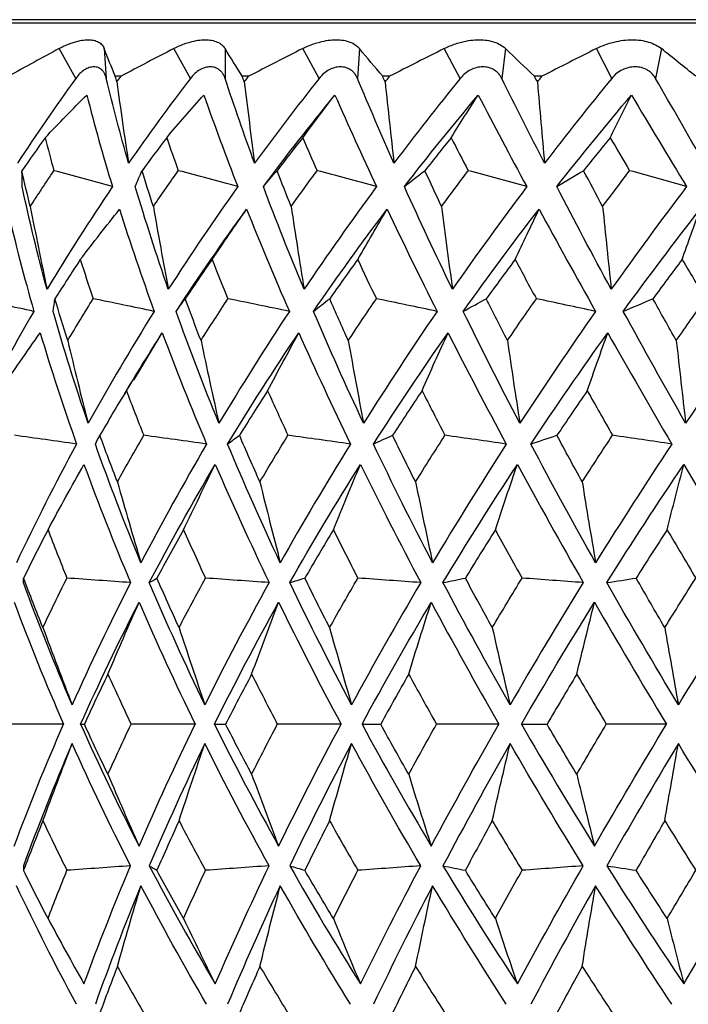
# Paper-space layout '_Left' of a CAD drawing. Header units: millimetres. Extents: x -25 to 233, y -3 to 362.
# Tile 5 of 11: x -17 to -7, y 139 to 153. Entities that reach past the tile are written whole.
import ezdxf

# ---------------------------------------------------------------- set-up
doc = ezdxf.new("R2010")
doc.units = ezdxf.units.MM

psp = doc.layouts.new('_Left')

# ---------------------------------------------------------------- linework, layer by layer
at = {"color": 7, "linetype": 'Continuous', "lineweight": 25}
for p, q in [((20.732, 153.2), (-20.732, 153.2)), ((20.25, 153.15), (-20.25, 153.15)), ((-15.922, 152.367), (-16.159, 152.79)), ((-15.517, 152.79), (-15.489, 152.367)), ((-14.295, 152.367), (-14.532, 152.79)), ((-13.804, 152.79), (-13.803, 152.367)), ((-12.468, 152.367), (-12.702, 152.79)), ((-11.897, 152.79), (-11.925, 152.367)), ((-10.466, 152.367), (-10.693, 152.79)), ((-9.823, 152.79), (-9.878, 152.367)), ((-8.316, 152.367), (-8.534, 152.79)), ((-7.611, 152.79), (-7.693, 152.367)), ((-15.28, 152.397), (-15.361, 152.397)), ((-13.469, 152.397), (-13.559, 152.397)), ((-11.468, 152.397), (-11.566, 152.397)), ((-9.306, 152.397), (-9.412, 152.397)), ((-15.1, 148.081), (-14.695, 148.755)), ((-15.111, 148.087), (-15.234, 147.884))]:
    psp.add_line(p, q, dxfattribs=at)
for points, knots in [([(-16.159, 152.79), (-16.134, 152.803), (-16.085, 152.828), (-16.011, 152.859), (-15.927, 152.888), (-15.836, 152.91), (-15.744, 152.919), (-15.663, 152.91), (-15.598, 152.885), (-15.546, 152.846), (-15.526, 152.809), (-15.517, 152.79)], [0, 0, 0, 0, 0.081752, 0.164931, 0.250654, 0.376507, 0.500448, 0.624254, 0.749972, 0.877224, 1, 1, 1, 1]), ([(-14.532, 152.79), (-14.507, 152.803), (-14.455, 152.828), (-14.377, 152.859), (-14.287, 152.888), (-14.187, 152.91), (-14.084, 152.919), (-13.991, 152.91), (-13.912, 152.885), (-13.846, 152.846), (-13.818, 152.809), (-13.804, 152.79)], [0, 0, 0, 0, 0.081752, 0.164931, 0.250654, 0.376507, 0.500448, 0.624254, 0.749972, 0.877224, 1, 1, 1, 1]), ([(-12.702, 152.79), (-12.676, 152.803), (-12.623, 152.828), (-12.541, 152.859), (-12.446, 152.888), (-12.339, 152.91), (-12.226, 152.919), (-12.122, 152.91), (-12.031, 152.885), (-11.952, 152.846), (-11.915, 152.809), (-11.897, 152.79)], [0, 0, 0, 0, 0.081752, 0.164931, 0.250654, 0.376507, 0.500448, 0.624254, 0.749972, 0.877224, 1, 1, 1, 1]), ([(-10.693, 152.79), (-10.666, 152.803), (-10.613, 152.828), (-10.529, 152.859), (-10.43, 152.888), (-10.317, 152.91), (-10.197, 152.919), (-10.084, 152.91), (-9.982, 152.885), (-9.891, 152.846), (-9.845, 152.809), (-9.823, 152.79)], [0, 0, 0, 0, 0.081752, 0.164931, 0.250654, 0.376507, 0.500448, 0.624254, 0.749972, 0.877224, 1, 1, 1, 1]), ([(-8.534, 152.79), (-8.508, 152.803), (-8.454, 152.828), (-8.369, 152.859), (-8.268, 152.888), (-8.151, 152.91), (-8.024, 152.919), (-7.903, 152.91), (-7.792, 152.885), (-7.691, 152.846), (-7.637, 152.809), (-7.611, 152.79)], [0, 0, 0, 0, 0.081752, 0.164931, 0.250654, 0.376507, 0.500448, 0.624254, 0.749972, 0.877224, 1, 1, 1, 1]), ([(-15.489, 152.367), (-15.493, 152.384), (-15.503, 152.416), (-15.525, 152.457), (-15.558, 152.494), (-15.604, 152.523), (-15.665, 152.534), (-15.731, 152.523), (-15.798, 152.491), (-15.864, 152.44), (-15.903, 152.392), (-15.922, 152.367)], [0, 0, 0, 0, 0.0831956, 0.1658512, 0.2502114, 0.3747786, 0.4998885, 0.625105, 0.7498817, 0.8755772, 1, 1, 1, 1]), ([(-13.803, 152.367), (-13.81, 152.384), (-13.822, 152.416), (-13.85, 152.457), (-13.89, 152.494), (-13.944, 152.523), (-14.013, 152.534), (-14.087, 152.523), (-14.162, 152.491), (-14.234, 152.44), (-14.275, 152.392), (-14.295, 152.367)], [0, 0, 0, 0, 0.083196, 0.165851, 0.250211, 0.374779, 0.499889, 0.625105, 0.749882, 0.875577, 1, 1, 1, 1]), ([(-11.925, 152.367), (-11.932, 152.384), (-11.948, 152.416), (-11.981, 152.457), (-12.027, 152.494), (-12.088, 152.523), (-12.165, 152.534), (-12.246, 152.523), (-12.327, 152.491), (-12.404, 152.44), (-12.447, 152.392), (-12.468, 152.367)], [0, 0, 0, 0, 0.083196, 0.165851, 0.250211, 0.374779, 0.499889, 0.625105, 0.749882, 0.875577, 1, 1, 1, 1]), ([(-9.878, 152.367), (-9.887, 152.384), (-9.906, 152.416), (-9.943, 152.457), (-9.994, 152.494), (-10.062, 152.523), (-10.146, 152.534), (-10.233, 152.523), (-10.319, 152.491), (-10.4, 152.44), (-10.444, 152.392), (-10.466, 152.367)], [0, 0, 0, 0, 0.083196, 0.165851, 0.250211, 0.374779, 0.499889, 0.625105, 0.749882, 0.875577, 1, 1, 1, 1]), ([(-7.693, 152.367), (-7.704, 152.384), (-7.724, 152.416), (-7.766, 152.457), (-7.822, 152.494), (-7.895, 152.523), (-7.984, 152.534), (-8.076, 152.523), (-8.166, 152.491), (-8.25, 152.44), (-8.294, 152.392), (-8.316, 152.367)], [0, 0, 0, 0, 0.083196, 0.165851, 0.250211, 0.374779, 0.499889, 0.625105, 0.749882, 0.875577, 1, 1, 1, 1])]:
    psp.add_open_spline(points, degree=3, knots=knots, dxfattribs=at)
for points in [[(-16.159, 152.79), (-16.4, 152.66), (-16.639, 152.529), (-16.877, 152.397)], [(-15.361, 152.397), (-15.416, 152.529), (-15.468, 152.66), (-15.517, 152.79)], [(-14.532, 152.79), (-14.783, 152.66), (-15.032, 152.529), (-15.28, 152.397)], [(-13.559, 152.397), (-13.643, 152.529), (-13.725, 152.66), (-13.804, 152.79)], [(-12.702, 152.79), (-12.958, 152.66), (-13.214, 152.529), (-13.469, 152.397)], [(-11.566, 152.397), (-11.679, 152.529), (-11.789, 152.66), (-11.897, 152.79)], [(-10.693, 152.79), (-10.952, 152.66), (-11.21, 152.529), (-11.468, 152.397)], [(-9.412, 152.397), (-9.551, 152.529), (-9.688, 152.66), (-9.823, 152.79)], [(-8.534, 152.79), (-8.792, 152.66), (-9.049, 152.529), (-9.306, 152.397)], [(-7.125, 152.397), (-7.289, 152.529), (-7.451, 152.66), (-7.611, 152.79)], [(-15.922, 152.367), (-16.209, 151.971), (-16.485, 151.569), (-16.75, 151.163)], [(-15.173, 151.163), (-15.289, 151.569), (-15.394, 151.971), (-15.489, 152.367)], [(-15.34, 152.317), (-15.347, 152.344), (-15.354, 152.37), (-15.361, 152.397)], [(-15.34, 152.317), (-15.32, 152.344), (-15.3, 152.37), (-15.28, 152.397)], [(-14.295, 152.367), (-14.598, 151.971), (-14.891, 151.569), (-15.173, 151.163)], [(-13.384, 151.163), (-13.533, 151.569), (-13.673, 151.971), (-13.803, 152.367)], [(-13.531, 152.317), (-13.54, 152.344), (-13.549, 152.37), (-13.559, 152.397)], [(-13.531, 152.317), (-13.51, 152.344), (-13.489, 152.37), (-13.469, 152.397)], [(-12.468, 152.367), (-12.782, 151.971), (-13.088, 151.569), (-13.384, 151.163)], [(-11.407, 151.163), (-11.587, 151.569), (-11.76, 151.971), (-11.925, 152.367)], [(-11.532, 152.317), (-11.543, 152.344), (-11.555, 152.37), (-11.566, 152.397)], [(-11.532, 152.317), (-11.511, 152.344), (-11.489, 152.37), (-11.468, 152.397)], [(-10.466, 152.367), (-10.787, 151.971), (-11.101, 151.569), (-11.407, 151.163)], [(-9.269, 151.163), (-9.478, 151.569), (-9.681, 151.971), (-9.878, 152.367)], [(-9.371, 152.317), (-9.385, 152.344), (-9.398, 152.37), (-9.412, 152.397)], [(-9.371, 152.317), (-9.349, 152.344), (-9.328, 152.37), (-9.306, 152.397)], [(-8.316, 152.367), (-8.64, 151.971), (-8.958, 151.569), (-9.269, 151.163)], [(-7.002, 151.163), (-7.237, 151.569), (-7.467, 151.971), (-7.693, 152.367)], [(-15.34, 152.317), (-15.287, 151.931), (-15.232, 151.547), (-15.173, 151.163)], [(-13.531, 152.317), (-13.484, 151.931), (-13.435, 151.547), (-13.384, 151.163)], [(-11.532, 152.317), (-11.492, 151.931), (-11.45, 151.547), (-11.407, 151.163)], [(-9.371, 152.317), (-9.339, 151.931), (-9.305, 151.547), (-9.269, 151.163)], [(-16.357, 151.525), (-16.161, 151.729), (-15.964, 151.931), (-15.766, 152.131)], [(-15.766, 152.131), (-15.657, 151.703), (-15.535, 151.27), (-15.401, 150.83)], [(-14.632, 151.525), (-14.457, 151.729), (-14.281, 151.931), (-14.104, 152.131)], [(-14.104, 152.131), (-13.954, 151.703), (-13.794, 151.27), (-13.623, 150.83)], [(-13.26, 150.83), (-12.933, 151.27), (-12.594, 151.703), (-12.244, 152.131)], [(-12.702, 151.525), (-12.55, 151.729), (-12.397, 151.931), (-12.244, 152.131)], [(-12.244, 152.131), (-12.056, 151.703), (-11.86, 151.27), (-11.654, 150.83)], [(-11.258, 150.83), (-10.919, 151.27), (-10.57, 151.703), (-10.211, 152.131)], [(-10.594, 151.525), (-10.467, 151.729), (-10.34, 151.931), (-10.211, 152.131)], [(-10.211, 152.131), (-9.989, 151.703), (-9.759, 151.27), (-9.522, 150.83)], [(-9.097, 150.83), (-8.751, 151.27), (-8.398, 151.703), (-8.036, 152.131)], [(-8.337, 151.525), (-8.237, 151.729), (-8.137, 151.931), (-8.036, 152.131)], [(-8.036, 152.131), (-7.781, 151.703), (-7.521, 151.27), (-7.255, 150.83)], [(-16.357, 151.525), (-16.468, 151.37), (-16.578, 151.214), (-16.686, 151.057)], [(-16.357, 151.525), (-16.317, 151.37), (-16.276, 151.214), (-16.233, 151.057)], [(-14.632, 151.525), (-14.75, 151.37), (-14.867, 151.214), (-14.981, 151.057)], [(-14.632, 151.525), (-14.579, 151.37), (-14.523, 151.214), (-14.467, 151.057)], [(-12.702, 151.525), (-12.825, 151.37), (-12.946, 151.214), (-13.066, 151.057)], [(-12.702, 151.525), (-12.635, 151.37), (-12.567, 151.214), (-12.497, 151.057)], [(-10.594, 151.525), (-10.72, 151.37), (-10.844, 151.214), (-10.968, 151.057)], [(-10.594, 151.525), (-10.515, 151.37), (-10.434, 151.214), (-10.353, 151.057)], [(-8.337, 151.525), (-8.464, 151.37), (-8.59, 151.214), (-8.715, 151.057)], [(-8.337, 151.525), (-8.247, 151.37), (-8.155, 151.214), (-8.063, 151.057)], [(-16.568, 150.548), (-16.609, 150.718), (-16.649, 150.887), (-16.686, 151.057)], [(-16.682, 150.83), (-16.684, 150.906), (-16.685, 150.982), (-16.686, 151.057)], [(-16.568, 150.548), (-16.458, 150.718), (-16.347, 150.887), (-16.233, 151.057)], [(-15.401, 150.83), (-15.678, 150.906), (-15.955, 150.982), (-16.233, 151.057)], [(-15.077, 150.83), (-15.046, 150.906), (-15.014, 150.982), (-14.981, 151.057)], [(-14.821, 150.548), (-14.876, 150.718), (-14.93, 150.887), (-14.981, 151.057)], [(-14.821, 150.548), (-14.705, 150.718), (-14.587, 150.887), (-14.467, 151.057)], [(-13.623, 150.83), (-13.904, 150.906), (-14.185, 150.982), (-14.467, 151.057)], [(-13.26, 150.83), (-13.196, 150.906), (-13.132, 150.982), (-13.066, 151.057)], [(-12.866, 150.548), (-12.934, 150.718), (-13.001, 150.887), (-13.066, 151.057)], [(-12.866, 150.548), (-12.745, 150.718), (-12.622, 150.887), (-12.497, 151.057)], [(-11.654, 150.83), (-11.935, 150.906), (-12.216, 150.982), (-12.497, 151.057)], [(-11.258, 150.83), (-11.162, 150.906), (-11.065, 150.982), (-10.968, 151.057)], [(-10.731, 150.548), (-10.811, 150.718), (-10.89, 150.887), (-10.968, 151.057)], [(-10.731, 150.548), (-10.606, 150.718), (-10.48, 150.887), (-10.353, 151.057)], [(-9.522, 150.83), (-9.798, 150.906), (-10.076, 150.982), (-10.353, 151.057)], [(-9.097, 150.83), (-8.971, 150.906), (-8.843, 150.982), (-8.715, 151.057)], [(-8.445, 150.548), (-8.536, 150.718), (-8.626, 150.887), (-8.715, 151.057)], [(-8.445, 150.548), (-8.319, 150.718), (-8.191, 150.887), (-8.063, 151.057)], [(-7.255, 150.83), (-7.524, 150.906), (-7.793, 150.982), (-8.063, 151.057)], [(-16.33, 149.373), (-16.463, 149.864), (-16.58, 150.35), (-16.682, 150.83)], [(-15.401, 150.83), (-15.726, 150.35), (-16.036, 149.864), (-16.33, 149.373)], [(-14.609, 149.373), (-14.779, 149.864), (-14.935, 150.35), (-15.077, 150.83)], [(-13.623, 150.83), (-13.965, 150.35), (-14.294, 149.864), (-14.609, 149.373)], [(-12.682, 149.373), (-12.887, 149.864), (-13.08, 150.35), (-13.26, 150.83)], [(-11.654, 150.83), (-12.008, 150.35), (-12.351, 149.864), (-12.682, 149.373)], [(-10.577, 149.373), (-10.814, 149.864), (-11.041, 150.35), (-11.258, 150.83)], [(-9.522, 150.83), (-9.883, 150.35), (-10.235, 149.864), (-10.577, 149.373)], [(-8.323, 149.373), (-8.589, 149.864), (-8.847, 150.35), (-9.097, 150.83)], [(-7.255, 150.83), (-7.619, 150.35), (-7.975, 149.864), (-8.323, 149.373)], [(-16.568, 150.548), (-16.492, 150.155), (-16.413, 149.764), (-16.33, 149.373)], [(-14.821, 150.548), (-14.753, 150.155), (-14.682, 149.764), (-14.609, 149.373)], [(-12.866, 150.548), (-12.807, 150.155), (-12.746, 149.764), (-12.682, 149.373)], [(-10.731, 150.548), (-10.681, 150.155), (-10.63, 149.764), (-10.577, 149.373)], [(-8.445, 150.548), (-8.406, 150.155), (-8.365, 149.764), (-8.323, 149.373)], [(-16.891, 150.509), (-16.782, 150.031), (-16.657, 149.548), (-16.516, 149.06)], [(-15.858, 149.796), (-15.674, 150.036), (-15.488, 150.274), (-15.301, 150.509)], [(-15.301, 150.509), (-15.151, 150.031), (-14.986, 149.548), (-14.808, 149.06)], [(-14.498, 149.06), (-14.179, 149.548), (-13.845, 150.031), (-13.497, 150.509)], [(-13.988, 149.796), (-13.825, 150.036), (-13.662, 150.274), (-13.497, 150.509)], [(-13.497, 150.509), (-13.307, 150.031), (-13.105, 149.548), (-12.891, 149.06)], [(-12.549, 149.06), (-12.213, 149.548), (-11.864, 150.031), (-11.503, 150.509)], [(-11.921, 149.796), (-11.783, 150.036), (-11.644, 150.274), (-11.503, 150.509)], [(-11.503, 150.509), (-11.276, 150.031), (-11.04, 149.548), (-10.794, 149.06)], [(-10.424, 149.06), (-10.076, 149.548), (-9.717, 150.031), (-9.348, 150.509)], [(-9.687, 149.796), (-9.575, 150.036), (-9.462, 150.273), (-9.348, 150.509)], [(-9.348, 150.509), (-9.088, 150.031), (-8.82, 149.548), (-8.545, 149.06)], [(-8.153, 149.06), (-7.797, 149.548), (-7.433, 150.031), (-7.061, 150.509)], [(-7.318, 149.796), (-7.233, 150.036), (-7.147, 150.274), (-7.061, 150.509)], [(-15.858, 149.796), (-15.98, 149.611), (-16.1, 149.425), (-16.217, 149.239)], [(-15.858, 149.796), (-15.799, 149.611), (-15.738, 149.425), (-15.675, 149.239)], [(-13.988, 149.796), (-14.117, 149.611), (-14.244, 149.425), (-14.369, 149.239)], [(-13.988, 149.796), (-13.914, 149.611), (-13.839, 149.425), (-13.762, 149.239)], [(-11.921, 149.796), (-12.056, 149.611), (-12.188, 149.425), (-12.319, 149.239)], [(-11.921, 149.796), (-11.834, 149.611), (-11.746, 149.425), (-11.656, 149.239)], [(-9.687, 149.796), (-9.825, 149.611), (-9.962, 149.425), (-10.096, 149.239)], [(-9.687, 149.796), (-9.588, 149.611), (-9.488, 149.425), (-9.386, 149.239)], [(-7.318, 149.796), (-7.457, 149.611), (-7.595, 149.425), (-7.732, 149.239)], [(-7.318, 149.796), (-7.207, 149.611), (-7.096, 149.425), (-6.985, 149.239)], [(-16.516, 149.06), (-16.8, 149.12), (-17.084, 149.18), (-17.368, 149.239)], [(-16.244, 149.06), (-16.235, 149.12), (-16.227, 149.18), (-16.217, 149.239)], [(-16.036, 148.645), (-16.099, 148.843), (-16.159, 149.042), (-16.217, 149.239)], [(-16.036, 148.645), (-15.918, 148.843), (-15.798, 149.042), (-15.675, 149.239)], [(-14.808, 149.06), (-15.097, 149.12), (-15.386, 149.18), (-15.675, 149.239)], [(-14.498, 149.06), (-14.456, 149.12), (-14.413, 149.18), (-14.369, 149.239)], [(-14.145, 148.645), (-14.222, 148.843), (-14.296, 149.042), (-14.369, 149.239)], [(-14.145, 148.645), (-14.02, 148.843), (-13.892, 149.042), (-13.762, 149.239)], [(-12.891, 149.06), (-13.181, 149.12), (-13.472, 149.18), (-13.762, 149.239)], [(-12.549, 149.06), (-12.473, 149.12), (-12.396, 149.18), (-12.319, 149.239)], [(-12.055, 148.645), (-12.145, 148.843), (-12.233, 149.042), (-12.319, 149.239)], [(-12.055, 148.645), (-11.924, 148.843), (-11.791, 149.042), (-11.656, 149.239)], [(-10.794, 149.06), (-11.081, 149.12), (-11.368, 149.18), (-11.656, 149.239)], [(-10.424, 149.06), (-10.315, 149.12), (-10.206, 149.18), (-10.096, 149.239)], [(-9.796, 148.645), (-9.898, 148.843), (-9.998, 149.042), (-10.096, 149.239)], [(-9.796, 148.645), (-9.661, 148.843), (-9.525, 149.042), (-9.386, 149.239)], [(-8.545, 149.06), (-8.825, 149.12), (-9.106, 149.18), (-9.386, 149.239)], [(-8.153, 149.06), (-8.013, 149.12), (-7.872, 149.18), (-7.732, 149.239)], [(-7.4, 148.645), (-7.511, 148.843), (-7.622, 149.042), (-7.732, 149.239)], [(-7.4, 148.645), (-7.263, 148.843), (-7.124, 149.042), (-6.985, 149.239)], [(-16.516, 149.06), (-16.823, 148.534), (-17.112, 148.005), (-17.383, 147.472)], [(-15.747, 147.472), (-15.93, 148.005), (-16.095, 148.534), (-16.244, 149.06)], [(-14.808, 149.06), (-15.137, 148.534), (-15.45, 148.005), (-15.747, 147.472)], [(-13.89, 147.472), (-14.108, 148.005), (-14.311, 148.534), (-14.498, 149.06)], [(-12.891, 149.06), (-13.238, 148.534), (-13.571, 148.005), (-13.89, 147.472)], [(-11.838, 147.472), (-12.088, 148.005), (-12.325, 148.534), (-12.549, 149.06)], [(-10.794, 149.06), (-11.154, 148.534), (-11.502, 148.005), (-11.838, 147.472)], [(-9.62, 147.472), (-9.899, 148.005), (-10.167, 148.534), (-10.424, 149.06)], [(-8.545, 149.06), (-8.913, 148.534), (-9.271, 148.005), (-9.62, 147.472)], [(-7.267, 147.472), (-7.57, 148.005), (-7.866, 148.534), (-8.153, 149.06)], [(-6.176, 149.06), (-6.547, 148.534), (-6.91, 148.005), (-7.267, 147.472)], [(-16.996, 147.933), (-16.809, 148.21), (-16.619, 148.484), (-16.427, 148.755)], [(-16.427, 148.755), (-16.271, 148.233), (-16.099, 147.707), (-15.91, 147.176)], [(-15.204, 147.933), (-15.036, 148.21), (-14.867, 148.484), (-14.695, 148.755)], [(-14.695, 148.755), (-14.5, 148.233), (-14.29, 147.707), (-14.065, 147.176)], [(-13.768, 147.176), (-13.446, 147.707), (-13.109, 148.233), (-12.757, 148.755)], [(-13.199, 147.933), (-13.053, 148.21), (-12.906, 148.484), (-12.757, 148.755)], [(-12.757, 148.755), (-12.525, 148.233), (-12.28, 147.707), (-12.023, 147.176)], [(-11.698, 147.176), (-11.358, 147.707), (-11.005, 148.233), (-10.639, 148.755)], [(-11.008, 147.933), (-10.887, 148.21), (-10.764, 148.484), (-10.639, 148.755)], [(-10.639, 148.755), (-10.374, 148.233), (-10.098, 147.707), (-9.812, 147.176)], [(-9.464, 147.176), (-9.111, 147.707), (-8.747, 148.233), (-8.373, 148.755)], [(-8.663, 147.933), (-8.567, 148.21), (-8.47, 148.484), (-8.373, 148.755)], [(-8.373, 148.755), (-8.077, 148.233), (-7.774, 147.707), (-7.463, 147.176)], [(-16.036, 148.645), (-15.943, 148.252), (-15.847, 147.861), (-15.747, 147.472)], [(-14.145, 148.645), (-14.063, 148.252), (-13.978, 147.861), (-13.89, 147.472)], [(-12.055, 148.645), (-11.985, 148.252), (-11.913, 147.861), (-11.838, 147.472)], [(-9.796, 148.645), (-9.739, 148.252), (-9.681, 147.861), (-9.62, 147.472)], [(-7.4, 148.645), (-7.357, 148.252), (-7.312, 147.861), (-7.267, 147.472)], [(-15.204, 147.933), (-15.332, 147.723), (-15.458, 147.512), (-15.58, 147.301)], [(-15.204, 147.933), (-15.124, 147.723), (-15.042, 147.512), (-14.957, 147.301)], [(-13.199, 147.933), (-13.335, 147.723), (-13.468, 147.512), (-13.599, 147.301)], [(-13.199, 147.933), (-13.105, 147.723), (-13.009, 147.512), (-12.911, 147.301)], [(-11.008, 147.933), (-11.15, 147.723), (-11.289, 147.512), (-11.427, 147.301)], [(-11.008, 147.933), (-10.901, 147.723), (-10.793, 147.512), (-10.683, 147.301)], [(-8.663, 147.933), (-8.808, 147.723), (-8.952, 147.512), (-9.094, 147.301)], [(-8.663, 147.933), (-8.545, 147.723), (-8.425, 147.512), (-8.305, 147.301)], [(-15.91, 147.176), (-16.205, 147.218), (-16.499, 147.26), (-16.794, 147.301)], [(-15.91, 147.176), (-16.214, 146.617), (-16.499, 146.056), (-16.765, 145.492)], [(-15.644, 147.176), (-15.623, 147.218), (-15.602, 147.26), (-15.58, 147.301)], [(-14.998, 145.492), (-15.231, 146.056), (-15.447, 146.617), (-15.644, 147.176)], [(-15.331, 146.639), (-15.417, 146.86), (-15.5, 147.081), (-15.58, 147.301)], [(-15.331, 146.639), (-15.209, 146.86), (-15.084, 147.081), (-14.957, 147.301)], [(-14.065, 147.176), (-14.393, 146.617), (-14.703, 146.056), (-14.998, 145.492)], [(-14.065, 147.176), (-14.362, 147.218), (-14.66, 147.26), (-14.957, 147.301)], [(-13.768, 147.176), (-13.712, 147.218), (-13.656, 147.26), (-13.599, 147.301)], [(-13.02, 145.492), (-13.285, 146.056), (-13.534, 146.617), (-13.768, 147.176)], [(-13.309, 146.639), (-13.408, 146.86), (-13.505, 147.081), (-13.599, 147.301)], [(-13.309, 146.639), (-13.178, 146.86), (-13.046, 147.081), (-12.911, 147.301)], [(-12.023, 147.176), (-12.369, 146.617), (-12.702, 146.056), (-13.02, 145.492)], [(-12.023, 147.176), (-12.319, 147.218), (-12.615, 147.26), (-12.911, 147.301)], [(-11.698, 147.176), (-11.608, 147.218), (-11.518, 147.26), (-11.427, 147.301)], [(-10.859, 145.492), (-11.152, 146.056), (-11.432, 146.617), (-11.698, 147.176)], [(-11.1, 146.639), (-11.211, 146.86), (-11.32, 147.081), (-11.427, 147.301)], [(-11.1, 146.639), (-10.963, 146.86), (-10.824, 147.081), (-10.683, 147.301)], [(-9.812, 147.176), (-10.172, 146.617), (-10.521, 146.056), (-10.859, 145.492)], [(-9.812, 147.176), (-10.102, 147.218), (-10.392, 147.26), (-10.683, 147.301)], [(-9.464, 147.176), (-9.341, 147.218), (-9.218, 147.26), (-9.094, 147.301)], [(-8.545, 145.492), (-8.862, 146.056), (-9.169, 146.617), (-9.464, 147.176)], [(-8.735, 146.639), (-8.856, 146.86), (-8.976, 147.081), (-9.094, 147.301)], [(-8.735, 146.639), (-8.593, 146.86), (-8.45, 147.081), (-8.305, 147.301)], [(-7.463, 147.176), (-7.833, 146.617), (-8.193, 146.056), (-8.545, 145.492)], [(-7.463, 147.176), (-7.743, 147.218), (-8.024, 147.26), (-8.305, 147.301)], [(-16.316, 145.96), (-16.148, 146.272), (-15.978, 146.58), (-15.806, 146.887)], [(-15.806, 146.887), (-15.602, 146.331), (-15.381, 145.772), (-15.144, 145.21)], [(-14.879, 145.21), (-14.584, 145.772), (-14.272, 146.331), (-13.942, 146.887)], [(-14.392, 145.96), (-14.244, 146.272), (-14.094, 146.58), (-13.942, 146.887)], [(-13.942, 146.887), (-13.702, 146.331), (-13.447, 145.772), (-13.177, 145.21)], [(-12.885, 145.21), (-12.566, 145.772), (-12.232, 146.331), (-11.882, 146.887)], [(-12.266, 145.96), (-12.14, 146.272), (-12.012, 146.58), (-11.882, 146.887)], [(-11.882, 146.887), (-11.609, 146.331), (-11.324, 145.772), (-11.026, 145.21)], [(-10.711, 145.21), (-10.372, 145.772), (-10.02, 146.331), (-9.655, 146.887)], [(-9.968, 145.96), (-9.865, 146.272), (-9.761, 146.58), (-9.655, 146.887)], [(-9.655, 146.887), (-9.353, 146.331), (-9.042, 145.772), (-8.72, 145.21)], [(-8.386, 145.21), (-8.032, 145.772), (-7.668, 146.331), (-7.293, 146.887)], [(-7.529, 145.96), (-7.452, 146.272), (-7.373, 146.58), (-7.293, 146.887)], [(-7.293, 146.887), (-6.967, 146.331), (-6.633, 145.772), (-6.292, 145.21)], [(-15.331, 146.639), (-15.223, 146.255), (-15.112, 145.873), (-14.998, 145.492)], [(-13.309, 146.639), (-13.215, 146.255), (-13.119, 145.873), (-13.02, 145.492)], [(-11.1, 146.639), (-11.022, 146.255), (-10.941, 145.873), (-10.859, 145.492)], [(-8.735, 146.639), (-8.674, 146.255), (-8.61, 145.873), (-8.545, 145.492)], [(-16.316, 145.96), (-16.435, 145.732), (-16.55, 145.503), (-16.662, 145.274)], [(-16.316, 145.96), (-16.23, 145.732), (-16.14, 145.503), (-16.048, 145.274)], [(-14.392, 145.96), (-14.521, 145.732), (-14.647, 145.503), (-14.77, 145.274)], [(-14.392, 145.96), (-14.291, 145.732), (-14.188, 145.503), (-14.082, 145.274)], [(-12.266, 145.96), (-12.403, 145.732), (-12.538, 145.503), (-12.671, 145.274)], [(-12.266, 145.96), (-12.153, 145.732), (-12.037, 145.503), (-11.919, 145.274)], [(-9.968, 145.96), (-10.111, 145.732), (-10.253, 145.503), (-10.393, 145.274)], [(-9.968, 145.96), (-9.843, 145.732), (-9.717, 145.503), (-9.589, 145.274)], [(-7.529, 145.96), (-7.678, 145.732), (-7.825, 145.503), (-7.97, 145.274)], [(-7.529, 145.96), (-7.395, 145.732), (-7.26, 145.503), (-7.124, 145.274)], [(-16.664, 145.21), (-16.664, 145.231), (-16.664, 145.253), (-16.662, 145.274)], [(-16.389, 144.571), (-16.483, 144.806), (-16.575, 145.04), (-16.662, 145.274)], [(-16.389, 144.571), (-16.278, 144.806), (-16.164, 145.04), (-16.048, 145.274)], [(-15.144, 145.21), (-15.445, 145.231), (-15.746, 145.253), (-16.048, 145.274)], [(-14.879, 145.21), (-14.844, 145.231), (-14.807, 145.253), (-14.77, 145.274)], [(-14.456, 144.571), (-14.564, 144.806), (-14.669, 145.04), (-14.77, 145.274)], [(-14.456, 144.571), (-14.334, 144.806), (-14.209, 145.04), (-14.082, 145.274)], [(-13.177, 145.21), (-13.479, 145.231), (-13.781, 145.253), (-14.082, 145.274)], [(-12.885, 145.21), (-12.815, 145.231), (-12.743, 145.253), (-12.671, 145.274)], [(-12.32, 144.571), (-12.44, 144.806), (-12.557, 145.04), (-12.671, 145.274)], [(-12.32, 144.571), (-12.189, 144.806), (-12.055, 145.04), (-11.919, 145.274)], [(-11.026, 145.21), (-11.324, 145.231), (-11.621, 145.253), (-11.919, 145.274)], [(-10.711, 145.21), (-10.606, 145.231), (-10.5, 145.253), (-10.393, 145.274)], [(-10.012, 144.571), (-10.141, 144.806), (-10.269, 145.04), (-10.393, 145.274)], [(-10.012, 144.571), (-9.872, 144.806), (-9.731, 145.04), (-9.589, 145.274)], [(-8.72, 145.21), (-9.01, 145.231), (-9.299, 145.253), (-9.589, 145.274)], [(-8.386, 145.21), (-8.248, 145.231), (-8.109, 145.253), (-7.97, 145.274)], [(-7.563, 144.571), (-7.7, 144.806), (-7.836, 145.04), (-7.97, 145.274)], [(-7.563, 144.571), (-7.417, 144.806), (-7.271, 145.04), (-7.124, 145.274)], [(-15.974, 143.476), (-16.224, 144.055), (-16.454, 144.633), (-16.664, 145.21)], [(-15.144, 145.21), (-15.439, 144.633), (-15.715, 144.055), (-15.974, 143.476)], [(-14.09, 143.476), (-14.371, 144.055), (-14.634, 144.633), (-14.879, 145.21)], [(-13.177, 145.21), (-13.498, 144.633), (-13.802, 144.055), (-14.09, 143.476)], [(-12.008, 143.476), (-12.316, 144.055), (-12.609, 144.633), (-12.885, 145.21)], [(-11.026, 145.21), (-11.367, 144.633), (-11.694, 144.055), (-12.008, 143.476)], [(-9.758, 143.476), (-10.089, 144.055), (-10.406, 144.633), (-10.711, 145.21)], [(-8.72, 145.21), (-9.077, 144.633), (-9.423, 144.055), (-9.758, 143.476)], [(-7.371, 143.476), (-7.719, 144.055), (-8.058, 144.633), (-8.386, 145.21)], [(-6.292, 145.21), (-6.659, 144.633), (-7.019, 144.055), (-7.371, 143.476)], [(-16.795, 144.931), (-16.581, 144.355), (-16.348, 143.778), (-16.096, 143.2)], [(-15.853, 143.2), (-15.596, 143.778), (-15.32, 144.355), (-15.024, 144.931)], [(-15.466, 143.911), (-15.321, 144.254), (-15.174, 144.594), (-15.024, 144.931)], [(-15.024, 144.931), (-14.775, 144.355), (-14.509, 143.778), (-14.227, 143.2)], [(-13.954, 143.2), (-13.667, 143.778), (-13.364, 144.355), (-13.043, 144.931)], [(-13.426, 143.911), (-13.3, 144.254), (-13.172, 144.594), (-13.043, 144.931)], [(-13.043, 144.931), (-12.762, 144.355), (-12.467, 143.778), (-12.157, 143.2)], [(-11.86, 143.2), (-11.547, 143.778), (-11.22, 144.355), (-10.878, 144.931)], [(-11.197, 143.911), (-11.093, 144.254), (-10.986, 144.594), (-10.878, 144.931)], [(-10.878, 144.931), (-10.57, 144.355), (-10.249, 143.778), (-9.918, 143.2)], [(-9.599, 143.2), (-9.265, 143.778), (-8.918, 144.355), (-8.56, 144.931)], [(-8.812, 143.911), (-8.729, 144.254), (-8.646, 144.594), (-8.56, 144.931)], [(-8.56, 144.931), (-8.229, 144.355), (-7.888, 143.778), (-7.539, 143.2)], [(-16.389, 144.571), (-16.253, 144.204), (-16.115, 143.839), (-15.974, 143.476)], [(-14.456, 144.571), (-14.337, 144.204), (-14.215, 143.839), (-14.09, 143.476)], [(-12.32, 144.571), (-12.219, 144.204), (-12.115, 143.839), (-12.008, 143.476)], [(-10.012, 144.571), (-9.929, 144.204), (-9.844, 143.839), (-9.758, 143.476)], [(-7.563, 144.571), (-7.5, 144.204), (-7.436, 143.839), (-7.371, 143.476)], [(-15.466, 143.911), (-15.58, 143.675), (-15.692, 143.438), (-15.8, 143.2)], [(-15.466, 143.911), (-15.359, 143.675), (-15.25, 143.438), (-15.137, 143.2)], [(-13.426, 143.911), (-13.551, 143.675), (-13.674, 143.438), (-13.795, 143.2)], [(-13.426, 143.911), (-13.307, 143.675), (-13.186, 143.438), (-13.062, 143.2)], [(-11.197, 143.911), (-11.332, 143.675), (-11.465, 143.438), (-11.595, 143.2)], [(-11.197, 143.911), (-11.068, 143.675), (-10.937, 143.438), (-10.804, 143.2)], [(-8.812, 143.911), (-8.954, 143.675), (-9.095, 143.438), (-9.233, 143.2)], [(-8.812, 143.911), (-8.674, 143.675), (-8.535, 143.438), (-8.394, 143.2)], [(-16.096, 143.2), (-16.397, 143.2), (-16.699, 143.2), (-17, 143.2)], [(-16.795, 141.469), (-16.581, 142.045), (-16.348, 142.622), (-16.096, 143.2)], [(-15.853, 143.2), (-15.596, 142.622), (-15.32, 142.045), (-15.024, 141.469)], [(-15.853, 143.2), (-15.836, 143.2), (-15.818, 143.2), (-15.8, 143.2)], [(-15.466, 142.489), (-15.58, 142.725), (-15.692, 142.962), (-15.8, 143.2)], [(-15.466, 142.489), (-15.359, 142.725), (-15.25, 142.962), (-15.137, 143.2)], [(-14.227, 143.2), (-14.53, 143.2), (-14.834, 143.2), (-15.137, 143.2)], [(-15.024, 141.469), (-14.775, 142.045), (-14.509, 142.622), (-14.227, 143.2)], [(-13.954, 143.2), (-13.667, 142.622), (-13.364, 142.045), (-13.043, 141.469)], [(-13.954, 143.2), (-13.902, 143.2), (-13.848, 143.2), (-13.795, 143.2)], [(-13.426, 142.489), (-13.551, 142.725), (-13.674, 142.962), (-13.795, 143.2)], [(-13.426, 142.489), (-13.307, 142.725), (-13.186, 142.962), (-13.062, 143.2)], [(-12.157, 143.2), (-12.459, 143.2), (-12.76, 143.2), (-13.062, 143.2)], [(-13.043, 141.469), (-12.762, 142.045), (-12.467, 142.622), (-12.157, 143.2)], [(-11.86, 143.2), (-11.547, 142.622), (-11.22, 142.045), (-10.878, 141.469)], [(-11.86, 143.2), (-11.772, 143.2), (-11.684, 143.2), (-11.595, 143.2)], [(-11.197, 142.489), (-11.332, 142.725), (-11.465, 142.962), (-11.595, 143.2)], [(-11.197, 142.489), (-11.068, 142.725), (-10.937, 142.962), (-10.804, 143.2)], [(-10.878, 141.469), (-10.57, 142.045), (-10.249, 142.622), (-9.918, 143.2)], [(-9.918, 143.2), (-10.213, 143.2), (-10.508, 143.2), (-10.804, 143.2)], [(-9.599, 143.2), (-9.265, 142.622), (-8.918, 142.045), (-8.56, 141.469)], [(-9.599, 143.2), (-9.478, 143.2), (-9.356, 143.2), (-9.233, 143.2)], [(-8.812, 142.489), (-8.954, 142.725), (-9.095, 142.962), (-9.233, 143.2)], [(-8.812, 142.489), (-8.674, 142.725), (-8.535, 142.962), (-8.394, 143.2)], [(-8.56, 141.469), (-8.229, 142.045), (-7.888, 142.622), (-7.539, 143.2)], [(-7.539, 143.2), (-7.823, 143.2), (-8.108, 143.2), (-8.394, 143.2)], [(-15.974, 142.924), (-16.224, 142.345), (-16.454, 141.767), (-16.664, 141.19)], [(-16.389, 141.829), (-16.253, 142.196), (-16.115, 142.561), (-15.974, 142.924)], [(-15.144, 141.19), (-15.439, 141.767), (-15.715, 142.345), (-15.974, 142.924)], [(-14.09, 142.924), (-14.371, 142.345), (-14.634, 141.767), (-14.879, 141.19)], [(-14.456, 141.829), (-14.337, 142.196), (-14.215, 142.561), (-14.09, 142.924)], [(-13.177, 141.19), (-13.498, 141.767), (-13.802, 142.345), (-14.09, 142.924)], [(-12.008, 142.924), (-12.316, 142.345), (-12.609, 141.767), (-12.885, 141.19)], [(-12.32, 141.829), (-12.219, 142.196), (-12.115, 142.561), (-12.008, 142.924)], [(-11.026, 141.19), (-11.367, 141.767), (-11.694, 142.345), (-12.008, 142.924)], [(-9.758, 142.924), (-10.089, 142.345), (-10.406, 141.767), (-10.711, 141.19)], [(-10.012, 141.829), (-9.929, 142.196), (-9.844, 142.561), (-9.758, 142.924)], [(-8.72, 141.19), (-9.077, 141.767), (-9.423, 142.345), (-9.758, 142.924)], [(-7.371, 142.924), (-7.719, 142.345), (-8.058, 141.767), (-8.386, 141.19)], [(-7.563, 141.829), (-7.5, 142.196), (-7.436, 142.561), (-7.371, 142.924)], [(-6.292, 141.19), (-6.659, 141.767), (-7.019, 142.345), (-7.371, 142.924)], [(-15.466, 142.489), (-15.321, 142.146), (-15.174, 141.806), (-15.024, 141.469)], [(-13.426, 142.489), (-13.3, 142.146), (-13.172, 141.806), (-13.043, 141.469)], [(-11.197, 142.489), (-11.093, 142.146), (-10.986, 141.806), (-10.878, 141.469)], [(-8.812, 142.489), (-8.729, 142.146), (-8.646, 141.806), (-8.56, 141.469)], [(-16.389, 141.829), (-16.483, 141.594), (-16.575, 141.36), (-16.662, 141.126)], [(-16.389, 141.829), (-16.278, 141.594), (-16.164, 141.36), (-16.048, 141.126)], [(-14.456, 141.829), (-14.564, 141.594), (-14.669, 141.36), (-14.77, 141.126)], [(-14.456, 141.829), (-14.334, 141.594), (-14.209, 141.36), (-14.082, 141.126)], [(-12.32, 141.829), (-12.44, 141.594), (-12.557, 141.36), (-12.671, 141.126)], [(-12.32, 141.829), (-12.189, 141.594), (-12.055, 141.36), (-11.919, 141.126)], [(-10.012, 141.829), (-10.141, 141.594), (-10.269, 141.36), (-10.393, 141.126)], [(-10.012, 141.829), (-9.872, 141.594), (-9.731, 141.36), (-9.589, 141.126)], [(-7.563, 141.829), (-7.7, 141.594), (-7.836, 141.36), (-7.97, 141.126)], [(-7.563, 141.829), (-7.417, 141.594), (-7.271, 141.36), (-7.124, 141.126)], [(-16.664, 141.19), (-16.664, 141.169), (-16.664, 141.147), (-16.662, 141.126)], [(-15.144, 141.19), (-15.445, 141.169), (-15.746, 141.147), (-16.048, 141.126)], [(-15.806, 139.513), (-15.602, 140.069), (-15.381, 140.628), (-15.144, 141.19)], [(-14.879, 141.19), (-14.584, 140.628), (-14.272, 140.069), (-13.942, 139.513)], [(-14.879, 141.19), (-14.844, 141.169), (-14.807, 141.147), (-14.77, 141.126)], [(-13.177, 141.19), (-13.479, 141.169), (-13.781, 141.147), (-14.082, 141.126)], [(-13.942, 139.513), (-13.702, 140.069), (-13.447, 140.628), (-13.177, 141.19)], [(-12.885, 141.19), (-12.566, 140.628), (-12.232, 140.069), (-11.882, 139.513)], [(-12.885, 141.19), (-12.815, 141.169), (-12.743, 141.147), (-12.671, 141.126)], [(-11.026, 141.19), (-11.324, 141.169), (-11.621, 141.147), (-11.919, 141.126)], [(-11.882, 139.513), (-11.609, 140.069), (-11.324, 140.628), (-11.026, 141.19)], [(-10.711, 141.19), (-10.372, 140.628), (-10.02, 140.069), (-9.655, 139.513)], [(-10.711, 141.19), (-10.606, 141.169), (-10.5, 141.147), (-10.393, 141.126)], [(-9.655, 139.513), (-9.353, 140.069), (-9.042, 140.628), (-8.72, 141.19)], [(-8.72, 141.19), (-9.01, 141.169), (-9.299, 141.147), (-9.589, 141.126)], [(-8.386, 141.19), (-8.032, 140.628), (-7.668, 140.069), (-7.293, 139.513)], [(-8.386, 141.19), (-8.248, 141.169), (-8.109, 141.147), (-7.97, 141.126)], [(-7.293, 139.513), (-6.967, 140.069), (-6.633, 140.628), (-6.292, 141.19)], [(-16.316, 140.44), (-16.435, 140.668), (-16.55, 140.897), (-16.662, 141.126)], [(-16.316, 140.44), (-16.23, 140.668), (-16.14, 140.897), (-16.048, 141.126)], [(-14.392, 140.44), (-14.521, 140.668), (-14.647, 140.897), (-14.77, 141.126)], [(-14.392, 140.44), (-14.291, 140.668), (-14.188, 140.897), (-14.082, 141.126)], [(-12.266, 140.44), (-12.403, 140.668), (-12.538, 140.897), (-12.671, 141.126)], [(-12.266, 140.44), (-12.153, 140.668), (-12.037, 140.897), (-11.919, 141.126)], [(-9.968, 140.44), (-10.111, 140.668), (-10.253, 140.897), (-10.393, 141.126)], [(-9.968, 140.44), (-9.843, 140.668), (-9.717, 140.897), (-9.589, 141.126)], [(-7.529, 140.44), (-7.678, 140.668), (-7.825, 140.897), (-7.97, 141.126)], [(-7.529, 140.44), (-7.395, 140.668), (-7.26, 140.897), (-7.124, 141.126)], [(-15.91, 139.224), (-16.214, 139.783), (-16.499, 140.344), (-16.765, 140.908)], [(-14.998, 140.908), (-15.231, 140.344), (-15.447, 139.783), (-15.644, 139.224)], [(-15.331, 139.761), (-15.223, 140.145), (-15.112, 140.527), (-14.998, 140.908)], [(-14.065, 139.224), (-14.393, 139.783), (-14.703, 140.344), (-14.998, 140.908)], [(-13.02, 140.908), (-13.285, 140.344), (-13.534, 139.783), (-13.768, 139.224)], [(-13.309, 139.761), (-13.215, 140.145), (-13.119, 140.527), (-13.02, 140.908)], [(-12.023, 139.224), (-12.369, 139.783), (-12.702, 140.344), (-13.02, 140.908)], [(-10.859, 140.908), (-11.152, 140.344), (-11.432, 139.783), (-11.698, 139.224)], [(-11.1, 139.761), (-11.022, 140.145), (-10.941, 140.527), (-10.859, 140.908)], [(-9.812, 139.224), (-10.172, 139.783), (-10.521, 140.344), (-10.859, 140.908)], [(-8.545, 140.908), (-8.862, 140.344), (-9.169, 139.783), (-9.464, 139.224)], [(-8.735, 139.761), (-8.674, 140.145), (-8.61, 140.527), (-8.545, 140.908)], [(-7.463, 139.224), (-7.833, 139.783), (-8.193, 140.344), (-8.545, 140.908)], [(-16.316, 140.44), (-16.148, 140.128), (-15.978, 139.82), (-15.806, 139.513)], [(-14.392, 140.44), (-14.244, 140.128), (-14.094, 139.82), (-13.942, 139.513)], [(-12.266, 140.44), (-12.14, 140.128), (-12.012, 139.82), (-11.882, 139.513)], [(-9.968, 140.44), (-9.865, 140.128), (-9.761, 139.82), (-9.655, 139.513)], [(-7.529, 140.44), (-7.452, 140.128), (-7.373, 139.82), (-7.293, 139.513)], [(-15.331, 139.761), (-15.417, 139.54), (-15.5, 139.319), (-15.58, 139.099)], [(-15.331, 139.761), (-15.209, 139.54), (-15.084, 139.319), (-14.957, 139.099)], [(-13.309, 139.761), (-13.408, 139.54), (-13.505, 139.319), (-13.599, 139.099)], [(-13.309, 139.761), (-13.178, 139.54), (-13.046, 139.319), (-12.911, 139.099)], [(-11.1, 139.761), (-11.211, 139.54), (-11.32, 139.319), (-11.427, 139.099)], [(-11.1, 139.761), (-10.963, 139.54), (-10.824, 139.319), (-10.683, 139.099)], [(-8.735, 139.761), (-8.856, 139.54), (-8.976, 139.319), (-9.094, 139.099)], [(-8.735, 139.761), (-8.593, 139.54), (-8.45, 139.319), (-8.305, 139.099)]]:
    psp.add_open_spline(points, degree=3, dxfattribs=at)

doc.saveas('drawing.dxf')
